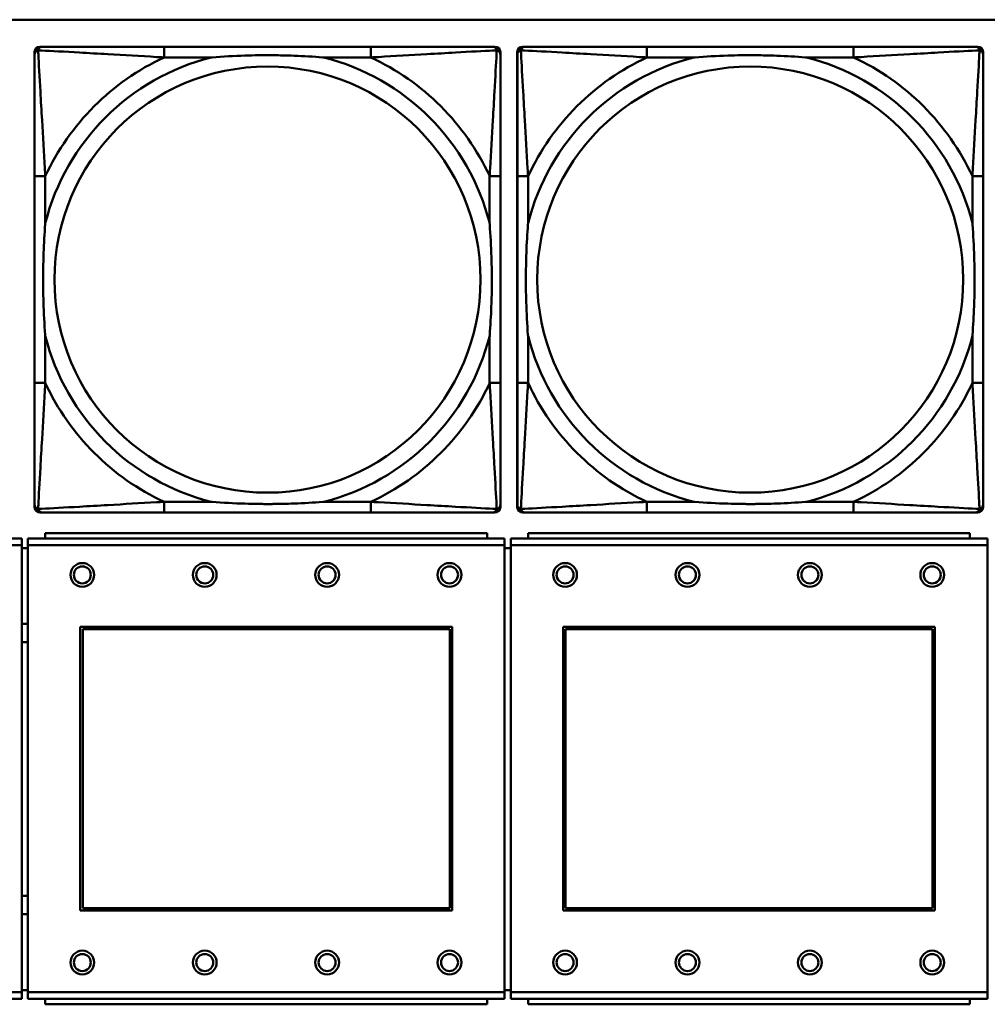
# Model space of a CAD drawing. Header units: inches. Extents: x 9.4 to 55.3, y 0.3 to 33.1.
# Tile 97 of 173: x 28.9 to 30.3, y 12.9 to 14.3. Entities that reach past the tile are written whole.
import ezdxf

# ---------------------------------------------------------------- set-up
doc = ezdxf.new("R2010")
doc.units = ezdxf.units.IN
doc.header["$MEASUREMENT"] = 0
doc.layers.add('Visible Edges(ANSI)', color=7, linetype='Continuous', lineweight=50)
doc.layers.add('Visible Tangent Edges(ANSI)', color=7, linetype='Continuous', lineweight=50)

msp = doc.modelspace()

# ---------------------------------------------------------------- linework, layer by layer
at = {"layer": 'Visible Edges(ANSI)'}
for p, q in [((14.6826, 14.3456), (31.7766, 14.3456)), ((28.9303, 14.3059), (28.9343, 14.3059)), ((29.4169, 14.3059), (29.113, 14.3059)), ((29.5957, 14.3059), (29.5996, 14.3059)), ((29.6403, 14.3059), (29.6443, 14.3059)), ((30.1269, 14.3059), (29.823, 14.3059)), ((30.3057, 14.3059), (30.3096, 14.3059)), ((28.9224, 13.6287), (28.9224, 14.298)), ((29.6075, 14.298), (29.6075, 14.2941)), ((29.6324, 13.6287), (29.6324, 14.298)), ((30.3175, 14.298), (30.3175, 14.2941)), ((28.9225, 14.1153), (28.9225, 13.8114)), ((29.6075, 13.8114), (29.6075, 14.1153)), ((29.6325, 14.1153), (29.6325, 13.8114)), ((30.3175, 13.8114), (30.3175, 14.1153)), ((29.6075, 13.6327), (29.6075, 13.6287)), ((30.3175, 13.6327), (30.3175, 13.6287)), ((29.5996, 13.6208), (28.9303, 13.6208)), ((29.113, 13.6208), (29.4169, 13.6208)), ((30.3096, 13.6208), (29.6403, 13.6208)), ((29.823, 13.6208), (30.1269, 13.6208)), ((28.9037, 13.5827), (28.2027, 13.5827)), ((28.9037, 13.5827), (28.9037, 13.5727)), ((29.6137, 13.5827), (28.9127, 13.5827)), ((28.9127, 13.5727), (28.9127, 13.5827)), ((29.5882, 13.5907), (28.9382, 13.5907)), ((28.9382, 13.5827), (28.9382, 13.5907)), ((29.5882, 13.5907), (29.5882, 13.5827)), ((29.6137, 13.5827), (29.6137, 13.5727)), ((30.3237, 13.5827), (29.6227, 13.5827)), ((29.6227, 13.5727), (29.6227, 13.5827)), ((30.2982, 13.5907), (29.6482, 13.5907)), ((29.6482, 13.5827), (29.6482, 13.5907)), ((30.2982, 13.5907), (30.2982, 13.5827)), ((30.3237, 13.5827), (30.3237, 13.5727)), ((28.9037, 12.9157), (28.9037, 13.5727)), ((28.9127, 13.5687), (28.9037, 13.5687)), ((28.9127, 13.5727), (28.9127, 12.9157)), ((29.6137, 12.9157), (29.6137, 13.5727)), ((29.6227, 13.5687), (29.6137, 13.5687)), ((29.6227, 13.5727), (29.6227, 12.9157)), ((30.3237, 12.9157), (30.3237, 13.5727)), ((28.9897, 13.0357), (28.9897, 13.4527)), ((28.9897, 13.4527), (29.5367, 13.4527)), ((29.5367, 13.4527), (29.5367, 13.0357)), ((29.6997, 13.0357), (29.6997, 13.4527)), ((29.6997, 13.4527), (30.2467, 13.4527)), ((30.2467, 13.4527), (30.2467, 13.0357)), ((28.9933, 13.4491), (29.5331, 13.4491)), ((28.9933, 13.0393), (28.9933, 13.4491)), ((29.5331, 13.4491), (29.5331, 13.0393)), ((29.7033, 13.4491), (30.2431, 13.4491)), ((29.7033, 13.0393), (29.7033, 13.4491)), ((30.2431, 13.4491), (30.2431, 13.0393)), ((29.5367, 13.0357), (28.9897, 13.0357)), ((29.5331, 13.0393), (28.9933, 13.0393)), ((30.2467, 13.0357), (29.6997, 13.0357)), ((30.2431, 13.0393), (29.7033, 13.0393)), ((28.9037, 12.9187), (28.9127, 12.9187)), ((28.9037, 12.9157), (28.9037, 12.9057)), ((28.9127, 12.9057), (28.9127, 12.9157)), ((29.6137, 12.9187), (29.6227, 12.9187)), ((29.6137, 12.9157), (29.6137, 12.9057)), ((29.6227, 12.9057), (29.6227, 12.9157)), ((30.3237, 12.9157), (30.3237, 12.9057)), ((28.2027, 12.9057), (28.9037, 12.9057)), ((28.9127, 12.9057), (29.6137, 12.9057)), ((28.9382, 12.9057), (28.9382, 12.8977)), ((29.5882, 12.8977), (29.5882, 12.9057)), ((29.6227, 12.9057), (30.3237, 12.9057)), ((29.6482, 12.9057), (29.6482, 12.8977)), ((30.2982, 12.8977), (30.2982, 12.9057)), ((29.5882, 12.8977), (28.9382, 12.8977)), ((30.2982, 12.8977), (29.6482, 12.8977))]:
    msp.add_line(p, q, dxfattribs=at)
for centre, radius in [((28.9927, 13.5291), 0.0175), ((28.9927, 13.5291), 0.0125), ((29.1727, 13.5291), 0.0175), ((29.1727, 13.5291), 0.0125), ((29.3527, 13.5291), 0.0175), ((29.3527, 13.5291), 0.0125), ((29.5327, 13.5291), 0.0175), ((29.5327, 13.5291), 0.0125), ((29.7027, 13.5291), 0.0175), ((29.7027, 13.5291), 0.0125), ((29.8827, 13.5291), 0.0175), ((29.8827, 13.5291), 0.0125), ((30.0627, 13.5291), 0.0175), ((30.0627, 13.5291), 0.0125), ((30.2427, 13.5291), 0.0175), ((30.2427, 13.5291), 0.0125), ((28.9927, 12.9591), 0.0175), ((29.1727, 12.9591), 0.0175), ((29.3527, 12.9591), 0.0175), ((29.5327, 12.9591), 0.0175), ((29.7027, 12.9591), 0.0175), ((29.8827, 12.9591), 0.0175), ((30.0627, 12.9591), 0.0175), ((30.2427, 12.9591), 0.0175), ((28.9927, 12.9591), 0.0125), ((29.1727, 12.9591), 0.0125), ((29.3527, 12.9591), 0.0125), ((29.5327, 12.9591), 0.0125), ((29.7027, 12.9591), 0.0125), ((29.8827, 12.9591), 0.0125), ((30.0627, 12.9591), 0.0125), ((30.2427, 12.9591), 0.0125)]:
    msp.add_circle(centre, radius, dxfattribs=at)
for centre, radius, start, end in [((28.9303, 14.298), 0.00787, 90, 180), ((28.9343, 14.2941), 0.0118, 90, 180), ((29.5957, 14.2941), 0.0118, 0, 90), ((29.5996, 14.298), 0.00787, 0, 90), ((29.6403, 14.298), 0.00787, 90, 180), ((29.6443, 14.2941), 0.0118, 90, 180), ((30.3057, 14.2941), 0.0118, 0, 90), ((30.3096, 14.298), 0.00787, 0, 90), ((28.9303, 13.6287), 0.00787, 180, 270), ((28.9343, 13.6327), 0.0118, 180, 270), ((29.5957, 13.6327), 0.0118, 270, 360), ((29.5996, 13.6287), 0.00787, 270, 0), ((29.6403, 13.6287), 0.00787, 180, 270), ((29.6443, 13.6327), 0.0118, 180, 270), ((30.3057, 13.6327), 0.0118, 270, 360), ((30.3096, 13.6287), 0.00787, 270, 0), ((28.9084, 13.4437), 0.0135, 71.6056, 110.5553), ((28.9084, 13.4437), 0.0135, 249.4447, 288.3944), ((28.9084, 13.0437), 0.0135, 71.6056, 110.5553), ((28.9084, 13.0437), 0.0135, 249.4447, 288.3944)]:
    msp.add_arc(centre, radius, start, end, dxfattribs=at)
for points, knots in [([(29.113, 14.3059), (29.1094, 14.3059), (29.1058, 14.3059), (29.1023, 14.3059), (29.069, 14.3059), (29.0353, 14.3059), (29.0045, 14.3059), (28.9775, 14.3059), (28.952, 14.3059), (28.9385, 14.3059), (28.9369, 14.3059), (28.9355, 14.3059), (28.9343, 14.3059)], [0, 0, 0, 0, 0.0272471, 0.0272471, 0.0272471, 0.2790553, 0.2790553, 0.2790553, 0.4988354, 0.4988354, 0.4988354, 0.5252205, 0.5252205, 0.5252205, 0.5252205]), ([(29.5957, 14.3059), (29.5808, 14.3059), (29.5392, 14.3059), (29.4985, 14.3059), (29.472, 14.3059), (29.4442, 14.3059), (29.4169, 14.3059)], [-0.5252205, -0.5252205, -0.5252205, -0.5252205, -0.20743, -0.20743, -0.20743, 0, 0, 0, 0]), ([(29.823, 14.3059), (29.8194, 14.3059), (29.8158, 14.3059), (29.8123, 14.3059), (29.779, 14.3059), (29.7453, 14.3059), (29.7145, 14.3059), (29.6875, 14.3059), (29.662, 14.3059), (29.6485, 14.3059), (29.6469, 14.3059), (29.6455, 14.3059), (29.6443, 14.3059)], [0, 0, 0, 0, 0.0272471, 0.0272471, 0.0272471, 0.2790553, 0.2790553, 0.2790553, 0.4988354, 0.4988354, 0.4988354, 0.5252205, 0.5252205, 0.5252205, 0.5252205]), ([(30.3057, 14.3059), (30.2908, 14.3059), (30.2492, 14.3059), (30.2085, 14.3059), (30.182, 14.3059), (30.1542, 14.3059), (30.1269, 14.3059)], [-0.5252205, -0.5252205, -0.5252205, -0.5252205, -0.20743, -0.20743, -0.20743, 0, 0, 0, 0]), ([(28.9225, 14.2941), (28.9225, 14.2792), (28.9225, 14.2376), (28.9225, 14.1969), (28.9225, 14.1704), (28.9225, 14.1425), (28.9225, 14.1153)], [-0.5252205, -0.5252205, -0.5252205, -0.5252205, -0.20743, -0.20743, -0.20743, 0, 0, 0, 0]), ([(29.1822, 14.2901), (29.1827, 14.2902), (29.1831, 14.2902), (29.1996, 14.2914), (29.2157, 14.2923), (29.2386, 14.293), (29.2453, 14.2932), (29.2545, 14.2933), (29.257, 14.2933), (29.261, 14.2933), (29.2626, 14.2933), (29.2658, 14.2933), (29.2673, 14.2933), (29.2709, 14.2933), (29.2729, 14.2933), (29.2791, 14.2932), (29.2832, 14.2932), (29.293, 14.293), (29.2986, 14.2928), (29.3183, 14.2921), (29.3324, 14.2913), (29.3468, 14.2902), (29.3473, 14.2902), (29.3477, 14.2901)], [-0.416114, -0.416114, -0.416114, -0.416114, -0.4127691, -0.4127691, -0.2896446, -0.2896446, -0.2388934, -0.2388934, -0.2201881, -0.2201881, -0.2080204, -0.2080204, -0.196499, -0.196499, -0.1809939, -0.1809939, -0.149741, -0.149741, -0.1073162, -0.1073162, 0, 0, 0.0033356, 0.0033356, 0.0033356, 0.0033356]), ([(29.6075, 14.1153), (29.6075, 14.1189), (29.6075, 14.1225), (29.6075, 14.1261), (29.6075, 14.1593), (29.6075, 14.193), (29.6075, 14.2239), (29.6075, 14.2508), (29.6075, 14.2764), (29.6075, 14.2898), (29.6075, 14.2914), (29.6075, 14.2928), (29.6075, 14.2941)], [0, 0, 0, 0, 0.0272471, 0.0272471, 0.0272471, 0.2790553, 0.2790553, 0.2790553, 0.4988354, 0.4988354, 0.4988354, 0.5252205, 0.5252205, 0.5252205, 0.5252205]), ([(29.6325, 14.2941), (29.6325, 14.2792), (29.6325, 14.2376), (29.6325, 14.1969), (29.6325, 14.1704), (29.6325, 14.1425), (29.6325, 14.1153)], [-0.5252205, -0.5252205, -0.5252205, -0.5252205, -0.20743, -0.20743, -0.20743, 0, 0, 0, 0]), ([(29.8922, 14.2901), (29.8927, 14.2902), (29.8931, 14.2902), (29.9096, 14.2914), (29.9257, 14.2923), (29.9486, 14.293), (29.9553, 14.2932), (29.9645, 14.2933), (29.967, 14.2933), (29.971, 14.2933), (29.9726, 14.2933), (29.9758, 14.2933), (29.9773, 14.2933), (29.9809, 14.2933), (29.9829, 14.2933), (29.9891, 14.2932), (29.9932, 14.2932), (30.003, 14.293), (30.0086, 14.2928), (30.0283, 14.2921), (30.0424, 14.2913), (30.0568, 14.2902), (30.0573, 14.2902), (30.0577, 14.2901)], [-0.416114, -0.416114, -0.416114, -0.416114, -0.4127691, -0.4127691, -0.2896446, -0.2896446, -0.2388934, -0.2388934, -0.2201881, -0.2201881, -0.2080204, -0.2080204, -0.196499, -0.196499, -0.1809939, -0.1809939, -0.149741, -0.149741, -0.1073162, -0.1073162, 0, 0, 0.0033356, 0.0033356, 0.0033356, 0.0033356]), ([(30.3175, 14.1153), (30.3175, 14.1189), (30.3175, 14.1225), (30.3175, 14.1261), (30.3175, 14.1593), (30.3175, 14.193), (30.3175, 14.2239), (30.3175, 14.2508), (30.3175, 14.2764), (30.3175, 14.2898), (30.3175, 14.2914), (30.3175, 14.2928), (30.3175, 14.2941)], [0, 0, 0, 0, 0.0272471, 0.0272471, 0.0272471, 0.2790553, 0.2790553, 0.2790553, 0.4988354, 0.4988354, 0.4988354, 0.5252205, 0.5252205, 0.5252205, 0.5252205]), ([(28.9382, 13.8806), (28.9382, 13.8811), (28.9381, 13.8815), (28.9369, 13.898), (28.936, 13.9141), (28.9353, 13.937), (28.9352, 13.9437), (28.9351, 13.9529), (28.9351, 13.9554), (28.935, 13.9594), (28.935, 13.961), (28.935, 13.9642), (28.935, 13.9657), (28.935, 13.9693), (28.9351, 13.9713), (28.9351, 13.9775), (28.9352, 13.9816), (28.9354, 13.9914), (28.9355, 13.997), (28.9363, 14.0167), (28.937, 14.0308), (28.9381, 14.0452), (28.9382, 14.0457), (28.9382, 14.0461)], [-0.416114, -0.416114, -0.416114, -0.416114, -0.4127691, -0.4127691, -0.2896446, -0.2896446, -0.2388934, -0.2388934, -0.2201881, -0.2201881, -0.2080204, -0.2080204, -0.196499, -0.196499, -0.1809939, -0.1809939, -0.149741, -0.149741, -0.1073162, -0.1073162, 0, 0, 0.0033356, 0.0033356, 0.0033356, 0.0033356]), ([(29.5917, 14.0461), (29.5918, 14.0457), (29.5918, 14.0452), (29.593, 14.0287), (29.5939, 14.0127), (29.5946, 13.9897), (29.5948, 13.983), (29.5949, 13.9738), (29.5949, 13.9714), (29.5949, 13.9673), (29.5949, 13.9657), (29.5949, 13.9626), (29.5949, 13.961), (29.5949, 13.9575), (29.5949, 13.9554), (29.5948, 13.9492), (29.5948, 13.9451), (29.5946, 13.9354), (29.5944, 13.9298), (29.5937, 13.91), (29.5929, 13.896), (29.5918, 13.8815), (29.5918, 13.8811), (29.5917, 13.8806)], [-0.416114, -0.416114, -0.416114, -0.416114, -0.4127691, -0.4127691, -0.2896446, -0.2896446, -0.2388934, -0.2388934, -0.2201881, -0.2201881, -0.2080204, -0.2080204, -0.196499, -0.196499, -0.1809939, -0.1809939, -0.149741, -0.149741, -0.1073162, -0.1073162, 0, 0, 0.0033356, 0.0033356, 0.0033356, 0.0033356]), ([(29.6482, 13.8806), (29.6482, 13.8811), (29.6481, 13.8815), (29.6469, 13.898), (29.646, 13.9141), (29.6453, 13.937), (29.6452, 13.9437), (29.6451, 13.9529), (29.6451, 13.9554), (29.645, 13.9594), (29.645, 13.961), (29.645, 13.9642), (29.645, 13.9657), (29.645, 13.9693), (29.6451, 13.9713), (29.6451, 13.9775), (29.6452, 13.9816), (29.6454, 13.9914), (29.6455, 13.997), (29.6463, 14.0167), (29.647, 14.0308), (29.6481, 14.0452), (29.6482, 14.0457), (29.6482, 14.0461)], [-0.416114, -0.416114, -0.416114, -0.416114, -0.4127691, -0.4127691, -0.2896446, -0.2896446, -0.2388934, -0.2388934, -0.2201881, -0.2201881, -0.2080204, -0.2080204, -0.196499, -0.196499, -0.1809939, -0.1809939, -0.149741, -0.149741, -0.1073162, -0.1073162, 0, 0, 0.0033356, 0.0033356, 0.0033356, 0.0033356]), ([(30.3017, 14.0461), (30.3018, 14.0457), (30.3018, 14.0452), (30.303, 14.0287), (30.3039, 14.0127), (30.3046, 13.9897), (30.3048, 13.983), (30.3049, 13.9738), (30.3049, 13.9714), (30.3049, 13.9673), (30.3049, 13.9657), (30.3049, 13.9626), (30.3049, 13.961), (30.3049, 13.9575), (30.3049, 13.9554), (30.3048, 13.9492), (30.3048, 13.9451), (30.3046, 13.9354), (30.3044, 13.9298), (30.3037, 13.91), (30.3029, 13.896), (30.3018, 13.8815), (30.3018, 13.8811), (30.3017, 13.8806)], [-0.416114, -0.416114, -0.416114, -0.416114, -0.4127691, -0.4127691, -0.2896446, -0.2896446, -0.2388934, -0.2388934, -0.2201881, -0.2201881, -0.2080204, -0.2080204, -0.196499, -0.196499, -0.1809939, -0.1809939, -0.149741, -0.149741, -0.1073162, -0.1073162, 0, 0, 0.0033356, 0.0033356, 0.0033356, 0.0033356]), ([(28.9225, 13.8114), (28.9225, 13.7842), (28.9225, 13.7563), (28.9225, 13.7298), (28.9225, 13.6891), (28.9225, 13.6475), (28.9225, 13.6327)], [3.9382945, 3.9382945, 3.9382945, 3.9382945, 4.1457245, 4.1457245, 4.1457245, 4.463515, 4.463515, 4.463515, 4.463515]), ([(29.6075, 13.6327), (29.6075, 13.6475), (29.6075, 13.6891), (29.6075, 13.7298), (29.6075, 13.7563), (29.6075, 13.7842), (29.6075, 13.8114)], [-0.5252205, -0.5252205, -0.5252205, -0.5252205, -0.20743, -0.20743, -0.20743, 0, 0, 0, 0]), ([(29.6325, 13.8114), (29.6325, 13.7842), (29.6325, 13.7563), (29.6325, 13.7298), (29.6325, 13.6891), (29.6325, 13.6475), (29.6325, 13.6327)], [3.9382945, 3.9382945, 3.9382945, 3.9382945, 4.1457245, 4.1457245, 4.1457245, 4.463515, 4.463515, 4.463515, 4.463515]), ([(30.3175, 13.6327), (30.3175, 13.6475), (30.3175, 13.6891), (30.3175, 13.7298), (30.3175, 13.7563), (30.3175, 13.7842), (30.3175, 13.8114)], [-0.5252205, -0.5252205, -0.5252205, -0.5252205, -0.20743, -0.20743, -0.20743, 0, 0, 0, 0]), ([(29.3477, 13.6366), (29.3473, 13.6366), (29.3468, 13.6365), (29.3324, 13.6354), (29.3183, 13.6346), (29.2986, 13.6339), (29.293, 13.6338), (29.2832, 13.6336), (29.2791, 13.6335), (29.2729, 13.6334), (29.2709, 13.6334), (29.2673, 13.6334), (29.2658, 13.6334), (29.2626, 13.6334), (29.261, 13.6334), (29.257, 13.6334), (29.2545, 13.6335), (29.2453, 13.6336), (29.2386, 13.6337), (29.2157, 13.6344), (29.1996, 13.6353), (29.1831, 13.6365), (29.1827, 13.6366), (29.1822, 13.6366)], [-0.4149464, -0.4149464, -0.4149464, -0.4149464, -0.41162, -0.41162, -0.3046026, -0.3046026, -0.2622958, -0.2622958, -0.23113, -0.23113, -0.215668, -0.215668, -0.2041787, -0.2041787, -0.1920448, -0.1920448, -0.1733916, -0.1733916, -0.1227817, -0.1227817, 0, 0, 0.0033356, 0.0033356, 0.0033356, 0.0033356]), ([(30.0577, 13.6366), (30.0573, 13.6366), (30.0568, 13.6365), (30.0424, 13.6354), (30.0283, 13.6346), (30.0086, 13.6339), (30.003, 13.6338), (29.9932, 13.6336), (29.9891, 13.6335), (29.9829, 13.6334), (29.9809, 13.6334), (29.9773, 13.6334), (29.9758, 13.6334), (29.9726, 13.6334), (29.971, 13.6334), (29.967, 13.6334), (29.9645, 13.6335), (29.9553, 13.6336), (29.9486, 13.6337), (29.9257, 13.6344), (29.9096, 13.6353), (29.8931, 13.6365), (29.8927, 13.6366), (29.8922, 13.6366)], [-0.4149464, -0.4149464, -0.4149464, -0.4149464, -0.41162, -0.41162, -0.3046026, -0.3046026, -0.2622958, -0.2622958, -0.23113, -0.23113, -0.215668, -0.215668, -0.2041787, -0.2041787, -0.1920448, -0.1920448, -0.1733916, -0.1733916, -0.1227817, -0.1227817, 0, 0, 0.0033356, 0.0033356, 0.0033356, 0.0033356]), ([(28.9343, 13.6208), (28.9492, 13.6208), (28.9908, 13.6208), (29.0314, 13.6208), (29.0579, 13.6208), (29.0858, 13.6208), (29.113, 13.6208)], [-0.5252205, -0.5252205, -0.5252205, -0.5252205, -0.20743, -0.20743, -0.20743, 0, 0, 0, 0]), ([(29.4169, 13.6208), (29.4442, 13.6208), (29.472, 13.6208), (29.4985, 13.6208), (29.5392, 13.6208), (29.5808, 13.6208), (29.5957, 13.6208)], [3.9382945, 3.9382945, 3.9382945, 3.9382945, 4.1457245, 4.1457245, 4.1457245, 4.463515, 4.463515, 4.463515, 4.463515]), ([(29.6443, 13.6208), (29.6592, 13.6208), (29.7008, 13.6208), (29.7414, 13.6208), (29.7679, 13.6208), (29.7958, 13.6208), (29.823, 13.6208)], [-0.5252205, -0.5252205, -0.5252205, -0.5252205, -0.20743, -0.20743, -0.20743, 0, 0, 0, 0]), ([(30.1269, 13.6208), (30.1542, 13.6208), (30.182, 13.6208), (30.2085, 13.6208), (30.2492, 13.6208), (30.2908, 13.6208), (30.3057, 13.6208)], [3.9382945, 3.9382945, 3.9382945, 3.9382945, 4.1457245, 4.1457245, 4.1457245, 4.463515, 4.463515, 4.463515, 4.463515])]:
    msp.add_open_spline(points, degree=3, knots=knots, dxfattribs=at)
at = {"layer": 'Visible Tangent Edges(ANSI)'}
for p, q in [((29.113, 14.3059), (29.113, 14.2901)), ((29.4169, 14.3059), (29.4169, 14.2901)), ((29.823, 14.3059), (29.823, 14.2901)), ((30.1269, 14.3059), (30.1269, 14.2901)), ((29.113, 14.2901), (29.1822, 14.2901)), ((29.3477, 14.2901), (29.4169, 14.2901)), ((29.823, 14.2901), (29.8922, 14.2901)), ((30.0577, 14.2901), (30.1269, 14.2901)), ((28.9382, 14.1153), (28.9225, 14.1153)), ((28.9382, 14.0461), (28.9382, 14.1153)), ((29.6075, 14.1153), (29.5917, 14.1153)), ((29.5917, 14.1153), (29.5917, 14.0461)), ((29.6482, 14.1153), (29.6325, 14.1153)), ((29.6482, 14.0461), (29.6482, 14.1153)), ((30.3175, 14.1153), (30.3017, 14.1153)), ((30.3017, 14.1153), (30.3017, 14.0461)), ((28.9382, 13.8114), (28.9382, 13.8806)), ((29.5917, 13.8806), (29.5917, 13.8114)), ((29.6482, 13.8114), (29.6482, 13.8806)), ((30.3017, 13.8806), (30.3017, 13.8114)), ((28.9382, 13.8114), (28.9225, 13.8114)), ((29.6075, 13.8114), (29.5917, 13.8114)), ((29.6482, 13.8114), (29.6325, 13.8114)), ((30.3175, 13.8114), (30.3017, 13.8114)), ((29.113, 13.6366), (29.113, 13.6208)), ((29.1822, 13.6366), (29.113, 13.6366)), ((29.4169, 13.6366), (29.3477, 13.6366)), ((29.4169, 13.6366), (29.4169, 13.6208)), ((29.823, 13.6366), (29.823, 13.6208)), ((29.8922, 13.6366), (29.823, 13.6366)), ((30.1269, 13.6366), (30.0577, 13.6366)), ((30.1269, 13.6366), (30.1269, 13.6208)), ((28.2027, 13.5727), (28.9037, 13.5727)), ((28.9127, 13.5727), (29.6137, 13.5727)), ((29.6227, 13.5727), (30.3237, 13.5727)), ((28.9037, 12.9157), (28.2027, 12.9157)), ((29.6137, 12.9157), (28.9127, 12.9157)), ((30.3237, 12.9157), (29.6227, 12.9157))]:
    msp.add_line(p, q, dxfattribs=at)
for centre in [(29.265, 13.9634), (29.975, 13.9634)]:
    msp.add_circle(centre, 0.3133, dxfattribs=at)
for centre, radius, start, end in [((29.265, 13.9634), 0.3371, 104.2103, 165.7897), ((29.265, 13.9634), 0.3604, 114.9407, 155.0593), ((29.265, 13.9634), 0.3371, 14.2103, 75.7897), ((29.265, 13.9634), 0.3604, 24.9407, 65.0593), ((29.975, 13.9634), 0.3371, 104.2103, 165.7897), ((29.975, 13.9634), 0.3604, 114.9407, 155.0593), ((29.975, 13.9634), 0.3371, 14.2103, 75.7897), ((29.975, 13.9634), 0.3604, 24.9407, 65.0593), ((29.265, 13.9634), 0.3371, 194.2103, 255.7897), ((29.265, 13.9634), 0.3371, 284.2103, 345.7897), ((29.975, 13.9634), 0.3371, 194.2103, 255.7897), ((29.975, 13.9634), 0.3371, 284.2103, 345.7897), ((29.265, 13.9634), 0.3604, 204.9407, 245.0593), ((29.265, 13.9634), 0.3604, 294.9407, 335.0593), ((29.975, 13.9634), 0.3604, 204.9407, 245.0593), ((29.975, 13.9634), 0.3604, 294.9407, 335.0593)]:
    msp.add_arc(centre, radius, start, end, dxfattribs=at)
for points, knots in [([(28.9277, 14.3006), (28.9279, 14.3012), (28.9281, 14.3017), (28.9287, 14.3028), (28.929, 14.3033), (28.9296, 14.304), (28.9299, 14.3042), (28.9303, 14.3046), (28.9304, 14.3047), (28.9308, 14.3049), (28.931, 14.3051), (28.9317, 14.3054), (28.9321, 14.3056), (28.9331, 14.3058), (28.9337, 14.3059), (28.9343, 14.3059)], [-0.00012419, -0.00012419, -0.00012419, -0.00012419, 0.00449537, 0.00449537, 0.00977487, 0.00977487, 0.01307456, 0.01307456, 0.0147244, 0.0147244, 0.01736415, 0.01736415, 0.02158775, 0.02158775, 0.02627331, 0.02627331, 0.02627331, 0.02627331]), ([(29.5957, 14.3059), (29.5963, 14.3059), (29.5968, 14.3058), (29.5978, 14.3056), (29.5983, 14.3054), (29.5989, 14.3051), (29.5992, 14.3049), (29.5995, 14.3047), (29.5997, 14.3046), (29.6001, 14.3042), (29.6003, 14.304), (29.6009, 14.3033), (29.6013, 14.3028), (29.6018, 14.3017), (29.602, 14.3012), (29.6022, 14.3006)], [-0.02627331, -0.02627331, -0.02627331, -0.02627331, -0.02158775, -0.02158775, -0.01736415, -0.01736415, -0.0147244, -0.0147244, -0.01307456, -0.01307456, -0.00977487, -0.00977487, -0.00449537, -0.00449537, 0.00012419, 0.00012419, 0.00012419, 0.00012419]), ([(29.6377, 14.3006), (29.6379, 14.3012), (29.6381, 14.3017), (29.6387, 14.3028), (29.639, 14.3033), (29.6396, 14.304), (29.6399, 14.3042), (29.6403, 14.3046), (29.6404, 14.3047), (29.6408, 14.3049), (29.641, 14.3051), (29.6417, 14.3054), (29.6421, 14.3056), (29.6431, 14.3058), (29.6437, 14.3059), (29.6443, 14.3059)], [-0.00012419, -0.00012419, -0.00012419, -0.00012419, 0.00449537, 0.00449537, 0.00977487, 0.00977487, 0.01307456, 0.01307456, 0.0147244, 0.0147244, 0.01736415, 0.01736415, 0.02158775, 0.02158775, 0.02627331, 0.02627331, 0.02627331, 0.02627331]), ([(30.3057, 14.3059), (30.3063, 14.3059), (30.3068, 14.3058), (30.3078, 14.3056), (30.3083, 14.3054), (30.3089, 14.3051), (30.3092, 14.3049), (30.3095, 14.3047), (30.3097, 14.3046), (30.3101, 14.3042), (30.3103, 14.304), (30.3109, 14.3033), (30.3113, 14.3028), (30.3118, 14.3017), (30.312, 14.3012), (30.3122, 14.3006)], [-0.02627331, -0.02627331, -0.02627331, -0.02627331, -0.02158775, -0.02158775, -0.01736415, -0.01736415, -0.0147244, -0.0147244, -0.01307456, -0.01307456, -0.00977487, -0.00977487, -0.00449537, -0.00449537, 0.00012419, 0.00012419, 0.00012419, 0.00012419]), ([(28.9225, 14.2941), (28.9225, 14.2947), (28.9225, 14.2952), (28.9228, 14.2962), (28.9229, 14.2967), (28.9233, 14.2973), (28.9234, 14.2976), (28.9237, 14.2979), (28.9238, 14.2981), (28.9241, 14.2985), (28.9244, 14.2987), (28.9251, 14.2993), (28.9256, 14.2997), (28.9266, 14.3002), (28.9272, 14.3004), (28.9277, 14.3006)], [-0.02627331, -0.02627331, -0.02627331, -0.02627331, -0.02158775, -0.02158775, -0.01736415, -0.01736415, -0.0147244, -0.0147244, -0.01307456, -0.01307456, -0.00977487, -0.00977487, -0.00449537, -0.00449537, 0.00012419, 0.00012419, 0.00012419, 0.00012419]), ([(28.9382, 14.1153), (28.938, 14.1191), (28.9378, 14.1228), (28.9363, 14.1502), (28.9348, 14.1744), (28.9326, 14.2122), (28.9318, 14.2263), (28.9298, 14.2615), (28.9287, 14.2816), (28.9279, 14.2971), (28.9278, 14.2989), (28.9277, 14.3006)], [0, 0, 0, 0, 0.0278591, 0.0278591, 0.201273, 0.201273, 0.3066357, 0.3066357, 0.475216, 0.475216, 0.5007189, 0.5007189, 0.5007189, 0.5007189]), ([(28.9277, 14.3006), (28.9294, 14.3005), (28.9313, 14.3004), (28.9467, 14.2996), (28.9668, 14.2985), (29.0021, 14.2965), (29.0161, 14.2957), (29.0539, 14.2935), (29.0781, 14.2921), (29.1055, 14.2905), (29.1093, 14.2903), (29.113, 14.2901)], [-0.5007189, -0.5007189, -0.5007189, -0.5007189, -0.475216, -0.475216, -0.3066357, -0.3066357, -0.201273, -0.201273, -0.0278591, -0.0278591, 0, 0, 0, 0]), ([(29.4169, 14.2901), (29.4207, 14.2903), (29.4245, 14.2905), (29.4518, 14.2921), (29.476, 14.2935), (29.5138, 14.2957), (29.5279, 14.2965), (29.5631, 14.2985), (29.5832, 14.2996), (29.5987, 14.3004), (29.6005, 14.3005), (29.6022, 14.3006)], [0, 0, 0, 0, 0.0278591, 0.0278591, 0.201273, 0.201273, 0.3066357, 0.3066357, 0.475216, 0.475216, 0.5007189, 0.5007189, 0.5007189, 0.5007189]), ([(29.6022, 14.3006), (29.6021, 14.2989), (29.602, 14.2971), (29.6012, 14.2816), (29.6001, 14.2615), (29.5981, 14.2263), (29.5973, 14.2122), (29.5951, 14.1744), (29.5937, 14.1502), (29.5921, 14.1228), (29.5919, 14.1191), (29.5917, 14.1153)], [-0.5007189, -0.5007189, -0.5007189, -0.5007189, -0.475216, -0.475216, -0.3066357, -0.3066357, -0.201273, -0.201273, -0.0278591, -0.0278591, 0, 0, 0, 0]), ([(29.6022, 14.3006), (29.6028, 14.3004), (29.6033, 14.3002), (29.6044, 14.2997), (29.6049, 14.2993), (29.6056, 14.2987), (29.6058, 14.2985), (29.6062, 14.2981), (29.6063, 14.2979), (29.6065, 14.2976), (29.6067, 14.2973), (29.607, 14.2967), (29.6072, 14.2962), (29.6074, 14.2952), (29.6075, 14.2947), (29.6075, 14.2941)], [-0.00012419, -0.00012419, -0.00012419, -0.00012419, 0.00449537, 0.00449537, 0.00977487, 0.00977487, 0.01307456, 0.01307456, 0.0147244, 0.0147244, 0.01736415, 0.01736415, 0.02158775, 0.02158775, 0.02627331, 0.02627331, 0.02627331, 0.02627331]), ([(29.6325, 14.2941), (29.6325, 14.2947), (29.6325, 14.2952), (29.6328, 14.2962), (29.6329, 14.2967), (29.6333, 14.2973), (29.6334, 14.2976), (29.6337, 14.2979), (29.6338, 14.2981), (29.6341, 14.2985), (29.6344, 14.2987), (29.6351, 14.2993), (29.6356, 14.2997), (29.6366, 14.3002), (29.6372, 14.3004), (29.6377, 14.3006)], [-0.02627331, -0.02627331, -0.02627331, -0.02627331, -0.02158775, -0.02158775, -0.01736415, -0.01736415, -0.0147244, -0.0147244, -0.01307456, -0.01307456, -0.00977487, -0.00977487, -0.00449537, -0.00449537, 0.00012419, 0.00012419, 0.00012419, 0.00012419]), ([(29.6482, 14.1153), (29.648, 14.1191), (29.6478, 14.1228), (29.6463, 14.1502), (29.6448, 14.1744), (29.6426, 14.2122), (29.6418, 14.2263), (29.6398, 14.2615), (29.6387, 14.2816), (29.6379, 14.2971), (29.6378, 14.2989), (29.6377, 14.3006)], [0, 0, 0, 0, 0.0278591, 0.0278591, 0.201273, 0.201273, 0.3066357, 0.3066357, 0.475216, 0.475216, 0.5007189, 0.5007189, 0.5007189, 0.5007189]), ([(29.6377, 14.3006), (29.6394, 14.3005), (29.6413, 14.3004), (29.6567, 14.2996), (29.6768, 14.2985), (29.7121, 14.2965), (29.7261, 14.2957), (29.7639, 14.2935), (29.7881, 14.2921), (29.8155, 14.2905), (29.8193, 14.2903), (29.823, 14.2901)], [-0.5007189, -0.5007189, -0.5007189, -0.5007189, -0.475216, -0.475216, -0.3066357, -0.3066357, -0.201273, -0.201273, -0.0278591, -0.0278591, 0, 0, 0, 0]), ([(30.1269, 14.2901), (30.1307, 14.2903), (30.1345, 14.2905), (30.1618, 14.2921), (30.186, 14.2935), (30.2238, 14.2957), (30.2379, 14.2965), (30.2731, 14.2985), (30.2932, 14.2996), (30.3087, 14.3004), (30.3105, 14.3005), (30.3122, 14.3006)], [0, 0, 0, 0, 0.0278591, 0.0278591, 0.201273, 0.201273, 0.3066357, 0.3066357, 0.475216, 0.475216, 0.5007189, 0.5007189, 0.5007189, 0.5007189]), ([(30.3122, 14.3006), (30.3121, 14.2989), (30.312, 14.2971), (30.3112, 14.2816), (30.3101, 14.2615), (30.3081, 14.2263), (30.3073, 14.2122), (30.3051, 14.1744), (30.3037, 14.1502), (30.3021, 14.1228), (30.3019, 14.1191), (30.3017, 14.1153)], [-0.5007189, -0.5007189, -0.5007189, -0.5007189, -0.475216, -0.475216, -0.3066357, -0.3066357, -0.201273, -0.201273, -0.0278591, -0.0278591, 0, 0, 0, 0]), ([(30.3122, 14.3006), (30.3128, 14.3004), (30.3133, 14.3002), (30.3144, 14.2997), (30.3149, 14.2993), (30.3156, 14.2987), (30.3158, 14.2985), (30.3162, 14.2981), (30.3163, 14.2979), (30.3165, 14.2976), (30.3167, 14.2973), (30.317, 14.2967), (30.3172, 14.2962), (30.3174, 14.2952), (30.3175, 14.2947), (30.3175, 14.2941)], [-0.00012419, -0.00012419, -0.00012419, -0.00012419, 0.00449537, 0.00449537, 0.00977487, 0.00977487, 0.01307456, 0.01307456, 0.0147244, 0.0147244, 0.01736415, 0.01736415, 0.02158775, 0.02158775, 0.02627331, 0.02627331, 0.02627331, 0.02627331]), ([(28.9277, 13.6261), (28.9278, 13.6278), (28.9279, 13.6297), (28.9287, 13.6451), (28.9298, 13.6652), (28.9318, 13.7004), (28.9326, 13.7145), (28.9348, 13.7523), (28.9363, 13.7765), (28.9378, 13.8039), (28.938, 13.8077), (28.9382, 13.8114)], [-4.4390134, -4.4390134, -4.4390134, -4.4390134, -4.4135105, -4.4135105, -4.2449302, -4.2449302, -4.1395675, -4.1395675, -3.9661536, -3.9661536, -3.9382945, -3.9382945, -3.9382945, -3.9382945]), ([(29.5917, 13.8114), (29.5919, 13.8077), (29.5921, 13.8039), (29.5937, 13.7765), (29.5951, 13.7523), (29.5973, 13.7145), (29.5981, 13.7004), (29.6001, 13.6652), (29.6012, 13.6451), (29.602, 13.6297), (29.6021, 13.6278), (29.6022, 13.6261)], [0, 0, 0, 0, 0.0278591, 0.0278591, 0.201273, 0.201273, 0.3066357, 0.3066357, 0.475216, 0.475216, 0.5007189, 0.5007189, 0.5007189, 0.5007189]), ([(29.6377, 13.6261), (29.6378, 13.6278), (29.6379, 13.6297), (29.6387, 13.6451), (29.6398, 13.6652), (29.6418, 13.7004), (29.6426, 13.7145), (29.6448, 13.7523), (29.6463, 13.7765), (29.6478, 13.8039), (29.648, 13.8077), (29.6482, 13.8114)], [-4.4390134, -4.4390134, -4.4390134, -4.4390134, -4.4135105, -4.4135105, -4.2449302, -4.2449302, -4.1395675, -4.1395675, -3.9661536, -3.9661536, -3.9382945, -3.9382945, -3.9382945, -3.9382945]), ([(30.3017, 13.8114), (30.3019, 13.8077), (30.3021, 13.8039), (30.3037, 13.7765), (30.3051, 13.7523), (30.3073, 13.7145), (30.3081, 13.7004), (30.3101, 13.6652), (30.3112, 13.6451), (30.312, 13.6297), (30.3121, 13.6278), (30.3122, 13.6261)], [0, 0, 0, 0, 0.0278591, 0.0278591, 0.201273, 0.201273, 0.3066357, 0.3066357, 0.475216, 0.475216, 0.5007189, 0.5007189, 0.5007189, 0.5007189]), ([(28.9277, 13.6261), (28.9272, 13.6263), (28.9266, 13.6265), (28.9256, 13.6271), (28.9251, 13.6274), (28.9244, 13.628), (28.9241, 13.6283), (28.9238, 13.6287), (28.9237, 13.6288), (28.9234, 13.6292), (28.9233, 13.6294), (28.9229, 13.6301), (28.9228, 13.6305), (28.9225, 13.6315), (28.9225, 13.632), (28.9225, 13.6327)], [-0.00012419, -0.00012419, -0.00012419, -0.00012419, 0.00449537, 0.00449537, 0.00977487, 0.00977487, 0.01307456, 0.01307456, 0.0147244, 0.0147244, 0.01736415, 0.01736415, 0.02158775, 0.02158775, 0.02627331, 0.02627331, 0.02627331, 0.02627331]), ([(29.113, 13.6366), (29.1093, 13.6364), (29.1055, 13.6362), (29.0781, 13.6347), (29.0539, 13.6332), (29.0161, 13.631), (29.0021, 13.6302), (28.9668, 13.6282), (28.9467, 13.6271), (28.9313, 13.6263), (28.9294, 13.6262), (28.9277, 13.6261)], [0, 0, 0, 0, 0.0278591, 0.0278591, 0.201273, 0.201273, 0.3066357, 0.3066357, 0.475216, 0.475216, 0.5007189, 0.5007189, 0.5007189, 0.5007189]), ([(28.9343, 13.6208), (28.9337, 13.6208), (28.9331, 13.6209), (28.9321, 13.6212), (28.9317, 13.6213), (28.931, 13.6217), (28.9308, 13.6218), (28.9304, 13.6221), (28.9303, 13.6222), (28.9299, 13.6225), (28.9296, 13.6228), (28.929, 13.6235), (28.9287, 13.624), (28.9281, 13.625), (28.9279, 13.6255), (28.9277, 13.6261)], [-0.02627331, -0.02627331, -0.02627331, -0.02627331, -0.02158775, -0.02158775, -0.01736415, -0.01736415, -0.0147244, -0.0147244, -0.01307456, -0.01307456, -0.00977487, -0.00977487, -0.00449537, -0.00449537, 0.00012419, 0.00012419, 0.00012419, 0.00012419]), ([(29.6022, 13.6261), (29.6005, 13.6262), (29.5987, 13.6263), (29.5832, 13.6271), (29.5631, 13.6282), (29.5279, 13.6302), (29.5138, 13.631), (29.476, 13.6332), (29.4518, 13.6347), (29.4245, 13.6362), (29.4207, 13.6364), (29.4169, 13.6366)], [-4.4390134, -4.4390134, -4.4390134, -4.4390134, -4.4135105, -4.4135105, -4.2449302, -4.2449302, -4.1395675, -4.1395675, -3.9661536, -3.9661536, -3.9382945, -3.9382945, -3.9382945, -3.9382945]), ([(29.6022, 13.6261), (29.602, 13.6255), (29.6018, 13.625), (29.6013, 13.624), (29.6009, 13.6235), (29.6003, 13.6228), (29.6001, 13.6225), (29.5997, 13.6222), (29.5995, 13.6221), (29.5992, 13.6218), (29.5989, 13.6217), (29.5983, 13.6213), (29.5978, 13.6212), (29.5968, 13.6209), (29.5963, 13.6208), (29.5957, 13.6208)], [-0.00012419, -0.00012419, -0.00012419, -0.00012419, 0.00449537, 0.00449537, 0.00977487, 0.00977487, 0.01307456, 0.01307456, 0.0147244, 0.0147244, 0.01736415, 0.01736415, 0.02158775, 0.02158775, 0.02627331, 0.02627331, 0.02627331, 0.02627331]), ([(29.6075, 13.6327), (29.6075, 13.632), (29.6074, 13.6315), (29.6072, 13.6305), (29.607, 13.6301), (29.6067, 13.6294), (29.6065, 13.6292), (29.6063, 13.6288), (29.6062, 13.6287), (29.6058, 13.6283), (29.6056, 13.628), (29.6049, 13.6274), (29.6044, 13.6271), (29.6033, 13.6265), (29.6028, 13.6263), (29.6022, 13.6261)], [-0.02627331, -0.02627331, -0.02627331, -0.02627331, -0.02158775, -0.02158775, -0.01736415, -0.01736415, -0.0147244, -0.0147244, -0.01307456, -0.01307456, -0.00977487, -0.00977487, -0.00449537, -0.00449537, 0.00012419, 0.00012419, 0.00012419, 0.00012419]), ([(29.6377, 13.6261), (29.6372, 13.6263), (29.6366, 13.6265), (29.6356, 13.6271), (29.6351, 13.6274), (29.6344, 13.628), (29.6341, 13.6283), (29.6338, 13.6287), (29.6337, 13.6288), (29.6334, 13.6292), (29.6333, 13.6294), (29.6329, 13.6301), (29.6328, 13.6305), (29.6325, 13.6315), (29.6325, 13.632), (29.6325, 13.6327)], [-0.00012419, -0.00012419, -0.00012419, -0.00012419, 0.00449537, 0.00449537, 0.00977487, 0.00977487, 0.01307456, 0.01307456, 0.0147244, 0.0147244, 0.01736415, 0.01736415, 0.02158775, 0.02158775, 0.02627331, 0.02627331, 0.02627331, 0.02627331]), ([(29.823, 13.6366), (29.8193, 13.6364), (29.8155, 13.6362), (29.7881, 13.6347), (29.7639, 13.6332), (29.7261, 13.631), (29.7121, 13.6302), (29.6768, 13.6282), (29.6567, 13.6271), (29.6413, 13.6263), (29.6394, 13.6262), (29.6377, 13.6261)], [0, 0, 0, 0, 0.0278591, 0.0278591, 0.201273, 0.201273, 0.3066357, 0.3066357, 0.475216, 0.475216, 0.5007189, 0.5007189, 0.5007189, 0.5007189]), ([(29.6443, 13.6208), (29.6437, 13.6208), (29.6431, 13.6209), (29.6421, 13.6212), (29.6417, 13.6213), (29.641, 13.6217), (29.6408, 13.6218), (29.6404, 13.6221), (29.6403, 13.6222), (29.6399, 13.6225), (29.6396, 13.6228), (29.639, 13.6235), (29.6387, 13.624), (29.6381, 13.625), (29.6379, 13.6255), (29.6377, 13.6261)], [-0.02627331, -0.02627331, -0.02627331, -0.02627331, -0.02158775, -0.02158775, -0.01736415, -0.01736415, -0.0147244, -0.0147244, -0.01307456, -0.01307456, -0.00977487, -0.00977487, -0.00449537, -0.00449537, 0.00012419, 0.00012419, 0.00012419, 0.00012419]), ([(30.3122, 13.6261), (30.3105, 13.6262), (30.3087, 13.6263), (30.2932, 13.6271), (30.2731, 13.6282), (30.2379, 13.6302), (30.2238, 13.631), (30.186, 13.6332), (30.1618, 13.6347), (30.1345, 13.6362), (30.1307, 13.6364), (30.1269, 13.6366)], [-4.4390134, -4.4390134, -4.4390134, -4.4390134, -4.4135105, -4.4135105, -4.2449302, -4.2449302, -4.1395675, -4.1395675, -3.9661536, -3.9661536, -3.9382945, -3.9382945, -3.9382945, -3.9382945]), ([(30.3122, 13.6261), (30.312, 13.6255), (30.3118, 13.625), (30.3113, 13.624), (30.3109, 13.6235), (30.3103, 13.6228), (30.3101, 13.6225), (30.3097, 13.6222), (30.3095, 13.6221), (30.3092, 13.6218), (30.3089, 13.6217), (30.3083, 13.6213), (30.3078, 13.6212), (30.3068, 13.6209), (30.3063, 13.6208), (30.3057, 13.6208)], [-0.00012419, -0.00012419, -0.00012419, -0.00012419, 0.00449537, 0.00449537, 0.00977487, 0.00977487, 0.01307456, 0.01307456, 0.0147244, 0.0147244, 0.01736415, 0.01736415, 0.02158775, 0.02158775, 0.02627331, 0.02627331, 0.02627331, 0.02627331]), ([(30.3175, 13.6327), (30.3175, 13.632), (30.3174, 13.6315), (30.3172, 13.6305), (30.317, 13.6301), (30.3167, 13.6294), (30.3165, 13.6292), (30.3163, 13.6288), (30.3162, 13.6287), (30.3158, 13.6283), (30.3156, 13.628), (30.3149, 13.6274), (30.3144, 13.6271), (30.3133, 13.6265), (30.3128, 13.6263), (30.3122, 13.6261)], [-0.02627331, -0.02627331, -0.02627331, -0.02627331, -0.02158775, -0.02158775, -0.01736415, -0.01736415, -0.0147244, -0.0147244, -0.01307456, -0.01307456, -0.00977487, -0.00977487, -0.00449537, -0.00449537, 0.00012419, 0.00012419, 0.00012419, 0.00012419])]:
    msp.add_open_spline(points, degree=3, knots=knots, dxfattribs=at)

doc.saveas('drawing.dxf')
